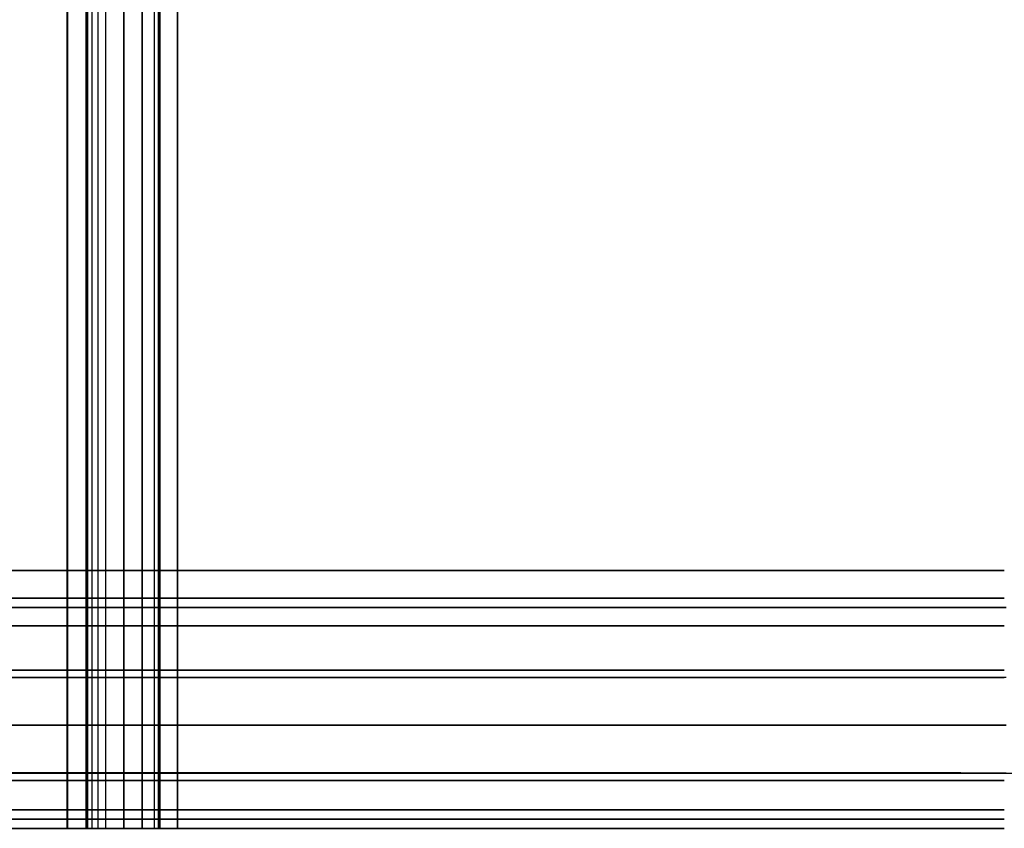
# Model space of a CAD drawing. Header units: millimetres. Extents: x -66 to 114, y 79 to 395.
# Tile 99 of 211: x -27 to 0, y 165 to 187. Entities that reach past the tile are written whole.
import ezdxf

# ---------------------------------------------------------------- set-up
doc = ezdxf.new("R2010")
doc.units = ezdxf.units.MM
doc.layers.add('Layer 01', color=7, linetype='Continuous', true_color=0x000000)

# ---------------------------------------------------------------- blocks, each defined once
blk = doc.blocks.new('Block 01')
at = {"layer": 'Layer 01'}
for p, q in [((-25.474, 164.973, -64.403), (-25.474, 317.473, -64.403)), ((-23.951, 317.473, -63.477), (-23.951, 164.973, -63.477)), ((-22.974, 164.973, 63.946), (-22.974, 317.473, 63.946)), ((-22.974, 164.973, -64.046), (-22.974, 317.473, -64.046)), ((-2.662, 166.473, -61.294), (-2.662, 166.473, -60.193)), ((-2.662, 166.473, 60.159), (-2.662, 166.473, 61.194)), ((-24.983, 164.973, 63.896), (-22.974, 164.973, 63.896)), ((-24.983, 164.973, -63.996), (-22.974, 164.973, -63.996)), ((-23.998, 164.973, 63.375), (-23.998, 164.973, 64.376)), ((-23.998, 164.973, -64.476), (-23.998, 164.973, -63.475)), ((-15.927, 164.973, 64.698), (-15.926, 164.973, 64.698)), ((-0.052, 164.973, 64.95), (-0.052, 164.973, 64.95))]:
    blk.add_line(p, q, dxfattribs=at)
at = {"layer": 'Layer 01', "extrusion": (3.83678e-18, -1, -6.64277e-34)}
blk.add_arc((-0.05, -0.05, -171.973), 61.5, 90, 270, dxfattribs=at)
at = {"layer": 'Layer 01', "extrusion": (-3.83678e-18, 1, -1.11511e-34)}
blk.add_arc((0.05, -0.05, 171.973), 61, 270, 90, dxfattribs=at)
at = {"layer": 'Layer 01', "extrusion": (6.93889e-18, -1, 0)}
for centre in [(-0.05, -0.05, -171.223), (-0.05, -0.05, -167.773)]:
    blk.add_arc(centre, 61.5, 90, 270, dxfattribs=at)
at = {"layer": 'Layer 01', "extrusion": (0, 1, 0)}
for centre, radius, end in [((0.05, -0.05, 170.973), 61, 90), ((0, 0, 170.973), 60.218, 90), ((0.05, -0.05, 170.473), 61.5, 90), ((0.05, -0.05, 169.073), 60.2, 30.35507), ((0, 0, 167.773), 60.218, 90), ((0.05, -0.05, 166.273), 61.5, 90), ((0.05, -0.05, 166.473), 61.3, 90), ((0.05, -0.05, 166.473), 61.3, 90), ((0.05, -0.05, 165.223), 61.5, 90)]:
    blk.add_arc(centre, radius, 270, end, dxfattribs=at)
at = {"layer": 'Layer 01', "extrusion": (3.83678e-18, -1, -4.13415e-34)}
blk.add_arc((-0.05, -0.05, -169.273), 61.5, 90, 270, dxfattribs=at)
at = {"layer": 'Layer 01', "extrusion": (0, -1, 0)}
for centre, radius, start, end in [((-0.05, -0.05, -169.073), 61.3, 90, 270), ((-0.05, -0.05, -169.073), 60.2, 209.82246, 270), ((0, 0, -169.073), 60.218, 90, 149.71002), ((-0.05, -0.05, -164.973), 61.5, 90, 270), ((-0.05, -435.051, -164.973), 500.001, 92.9171, 93.26233), ((-0.124, 433.591, -164.973), 498.639, 266.88245, 267.08299), ((-0.073, 434.45, -164.973), 499.5, 267.08212, 267.42705), ((-0.05, -435.05, -164.973), 500, 92.57346, 92.9171), ((-0.05, -435.05, -164.973), 500, 90, 92.57346)]:
    blk.add_arc(centre, radius, start, end, dxfattribs=at)
at = {"layer": 'Layer 01', "extrusion": (1.16489e-31, -1, 1.16489e-31)}
blk.add_arc((-0.05, -0.05, -166.473), 60.2, 149.64493, 300.35507, dxfattribs=at)
at = {"layer": 'Layer 01', "extrusion": (-7.19775e-18, -1, -9.39758e-16)}
blk.add_arc((0, 0, -166.473), 60.218, 90, 149.71002, dxfattribs=at)
at = {"layer": 'Layer 01', "extrusion": (3.83678e-18, -1, 6.10382e-35)}
blk.add_arc((-0.05, -0.05, -165.473), 61.5, 90, 270, dxfattribs=at)
at = {"layer": 'Layer 01', "extrusion": (-3.83678e-18, 1, 3.51682e-34)}
blk.add_arc((0.05, -0.05, 164.973), 62, 270, 90, dxfattribs=at)
at = {"layer": 'Layer 01', "extrusion": (-1.55835e-16, -1, 2.88648e-15)}
blk.add_arc((-0.101, -434.051, -164.973), 499, 92.91756, 93.26301, dxfattribs=at)
at = {"layer": 'Layer 01', "extrusion": (-8.87873e-17, 1, 1.89767e-15)}
blk.add_arc((25.474, 63.803, 164.973), 0.5, 87.0824, 87.56, dxfattribs=at)
at = {"layer": 'Layer 01', "extrusion": (8.93968e-23, 1, -9.80603e-23)}
blk.add_arc((25.474, -63.903, 164.973), 0.5, 182.3749, 272.9173, dxfattribs=at)
at = {"layer": 'Layer 01', "extrusion": (-3.83678e-18, 1, 1.80163e-16)}
blk.add_arc((25.474, 63.803, 164.973), 0.5, 87.56, 90, dxfattribs=at)
at = {"layer": 'Layer 01', "extrusion": (3.88988e-18, 1, 4.05132e-18)}
blk.add_arc((25.474, 63.803, 164.973), 0.5, 90, 177.6707, dxfattribs=at)
at = {"layer": 'Layer 01', "extrusion": (-4.09102e-16, 1, 8.53134e-15)}
blk.add_arc((0.05, -435.05, 164.973), 499, 87.19718, 87.31202, dxfattribs=at)
at = {"layer": 'Layer 01', "extrusion": (3.32714e-29, 1, -3.15004e-29)}
blk.add_arc((22.474, 63.946, 164.973), 0.5, 359.9069, 86.9607, dxfattribs=at)
at = {"layer": 'Layer 01', "extrusion": (-1.8726e-19, 1, -1.78737e-19)}
blk.add_arc((22.474, -64.046, 164.973), 0.5, 272.573, 0.095, dxfattribs=at)
at = {"layer": 'Layer 01', "extrusion": (-9.79128e-17, -1, 1.99759e-15)}
blk.add_arc((-22.474, 63.946, -164.973), 0.5, 92.573, 93.0393, dxfattribs=at)
at = {"layer": 'Layer 01', "extrusion": (-8.92753e-18, 1, 3.97534e-16)}
blk.add_arc((0.05, -435.05, 164.973), 500, 87.42702, 90, dxfattribs=at)
at = {"layer": 'Layer 01'}
for points, degree in [([(-25.5, 317.473, 64.302), (-25.5, 241.223, 64.302), (-25.5, 164.973, 64.302)], 2), ([(-25.5, 317.473, -64.402), (-25.5, 241.223, -64.402), (-25.5, 164.973, -64.402)], 2), ([(-25.474, 164.973, 64.303), (-25.474, 241.223, 64.303), (-25.474, 317.473, 64.303)], 2), ([(-24.974, 317.473, -63.923), (-24.974, 241.223, -63.923), (-24.974, 164.973, -63.923)], 2), ([(-24.974, 164.973, 63.823), (-24.974, 241.223, 63.823), (-24.974, 317.473, 63.823)], 2), ([(-24.927, 164.973, 63.64), (-24.927, 241.223, 63.64), (-24.927, 317.473, 63.64)], 2), ([(-24.927, 164.973, -63.74), (-24.927, 241.223, -63.74), (-24.927, 317.473, -63.74)], 2), ([(-24.811, 164.973, 63.482), (-24.811, 241.223, 63.482), (-24.811, 317.473, 63.482)], 2), ([(-24.811, 164.973, -63.582), (-24.811, 241.223, -63.582), (-24.811, 317.473, -63.582)], 2), ([(-24.644, 164.973, 63.382), (-24.644, 241.223, 63.382), (-24.644, 317.473, 63.382)], 2), ([(-24.644, 164.973, -63.482), (-24.644, 241.223, -63.482), (-24.644, 317.473, -63.482)], 2), ([(-24.451, 317.473, 63.353), (-24.451, 241.223, 63.353), (-24.451, 164.973, 63.353)], 2), ([(-24.451, 317.473, -63.453), (-24.451, 241.223, -63.453), (-24.451, 164.973, -63.453)], 2), ([(-23.951, 164.973, 63.377), (-23.951, 241.223, 63.377), (-23.951, 317.473, 63.377)], 2), ([(-23.452, 164.973, 63.401), (-23.452, 241.223, 63.401), (-23.452, 317.473, 63.401)], 2), ([(-23.452, 317.473, -63.501), (-23.452, 241.223, -63.501), (-23.452, 164.973, -63.501)], 2), ([(-23.114, 164.973, 63.556), (-23.114, 241.223, 63.556), (-23.114, 317.473, 63.556)], 2), ([(-23.114, 164.973, -63.656), (-23.114, 241.223, -63.656), (-23.114, 317.473, -63.656)], 2), ([(-23.01, 164.973, 63.713), (-23.01, 241.223, 63.713), (-23.01, 317.473, 63.713)], 2), ([(-22.974, 317.473, 63.946), (-22.974, 241.223, 63.946), (-22.974, 164.973, 63.946)], 2), ([(-22.974, 164.973, -64.046), (-22.974, 241.223, -64.046), (-22.974, 317.473, -64.046)], 2), ([(-22.973, 317.473, 63.912), (-22.973, 241.223, 63.912), (-22.973, 164.973, 63.912)], 2), ([(-22.973, 317.473, -64.012), (-22.973, 241.223, -64.012), (-22.973, 164.973, -64.012)], 2), ([(-22.973, 164.973, 63.929), (-22.973, 241.223, 63.929), (-22.973, 317.473, 63.929)], 2), ([(-22.973, 164.973, -64.029), (-22.973, 241.223, -64.029), (-22.973, 317.473, -64.029)], 2), ([(-22.496, 317.473, 64.446), (-22.496, 241.223, 64.446), (-22.496, 164.973, 64.446)], 2), ([(-22.496, 164.973, -64.546), (-22.496, 241.223, -64.546), (-22.496, 317.473, -64.546)], 2), ([(-24.451, 164.973, -63.453), (-23.951, 164.973, -63.477), (-23.452, 164.973, -63.501)], 2), ([(-22.974, 164.973, 63.946), (-22.973, 164.973, 63.934), (-22.973, 164.973, 63.923), (-22.973, 164.973, 63.912)], 3), ([(-22.973, 164.973, -64.012), (-22.973, 164.973, -64.023), (-22.973, 164.973, -64.034), (-22.974, 164.973, -64.046)], 3)]:
    blk.add_open_spline(points, degree=degree, dxfattribs=at)
for points, knots in [([(-51.997, 169.073, 30.373), (-52.659, 169.073, 29.239), (-53.285, 169.073, 28.082), (-54.17, 169.073, 26.31), (-54.456, 169.073, 25.713), (-55.009, 169.073, 24.508), (-55.277, 169.073, 23.898), (-56.557, 169.073, 20.845), (-57.411, 169.073, 18.359), (-58.789, 169.072, 13.302), (-59.313, 169.072, 10.731), (-59.757, 169.072, 7.464), (-59.836, 169.072, 6.808), (-59.971, 169.071, 5.49), (-60.028, 169.071, 4.827), (-60.165, 169.071, 2.843), (-60.213, 169.071, 1.523), (-60.227, 169.07, -2.423), (-60.064, 169.07, -5.039), (-59.565, 169.07, -8.941), (-59.356, 169.069, -10.238), (-58.851, 169.069, -12.824), (-58.555, 169.069, -14.115), (-57.536, 169.068, -17.967), (-56.695, 169.068, -20.463), (-54.702, 169.067, -25.313), (-53.55, 169.067, -27.668), (-51.586, 169.067, -31.094), (-50.892, 169.067, -32.218), (-49.423, 169.067, -34.429), (-48.652, 169.066, -35.509), (-46.252, 169.066, -38.651), (-44.526, 169.066, -40.626), (-40.828, 169.066, -44.341), (-38.856, 169.066, -46.081), (-36.231, 169.066, -48.104), (-35.697, 169.066, -48.501), (-34.621, 169.067, -49.275), (-34.078, 169.067, -49.652), (-32.434, 169.067, -50.754), (-31.318, 169.067, -51.45), (-27.912, 169.067, -53.423), (-25.564, 169.067, -54.586), (-21.924, 169.068, -56.1), (-20.692, 169.068, -56.567), (-18.186, 169.068, -57.421), (-16.911, 169.068, -57.81), (-13.084, 169.069, -58.839), (-10.51, 169.069, -59.352), (-5.314, 169.07, -60.04), (-2.694, 169.07, -60.216), (-0.05, 169.071, -60.218)], [-126.43824, -126.43824, -126.43824, -126.43824, -122.487045, -122.487045, -120.511447, -120.511447, -118.53585, -118.53585, -110.63346, -110.63346, -102.73107, -102.73107, -100.755472, -100.755472, -98.779875, -98.779875, -94.82868, -94.82868, -86.92629, -86.92629, -82.975095, -82.975095, -79.0239, -79.0239, -71.12151, -71.12151, -63.21912, -63.21912, -59.267925, -59.267925, -55.31673, -55.31673, -47.41434, -47.41434, -39.51195, -39.51195, -37.536352, -37.536352, -35.560755, -35.560755, -31.60956, -31.60956, -23.70717, -23.70717, -19.755975, -19.755975, -15.80478, -15.80478, -7.90239, -7.90239, 0, 0, 0, 0]), ([(0, 166.476, -60.218), (-2.632, 166.476, -60.218), (-5.248, 166.477, -60.046), (-9.151, 166.477, -59.533), (-10.448, 166.477, -59.319), (-12.388, 166.478, -58.934), (-13.034, 166.478, -58.794), (-14.324, 166.478, -58.493), (-14.969, 166.478, -58.332), (-18.176, 166.478, -57.471), (-20.668, 166.479, -56.621), (-25.513, 166.479, -54.609), (-27.865, 166.48, -53.448), (-31.287, 166.48, -51.469), (-32.409, 166.48, -50.77), (-34.618, 166.48, -49.291), (-35.693, 166.48, -48.517), (-38.827, 166.48, -46.105), (-40.796, 166.48, -44.371), (-44.499, 166.48, -40.656), (-46.233, 166.48, -38.675), (-48.247, 166.48, -36.039), (-48.643, 166.48, -35.504), (-49.412, 166.48, -34.425), (-49.787, 166.48, -33.881), (-50.882, 166.48, -32.232), (-51.574, 166.48, -31.113), (-53.534, 166.48, -27.699), (-54.688, 166.479, -25.344), (-56.189, 166.479, -21.695), (-56.651, 166.479, -20.459), (-57.285, 166.478, -18.575), (-57.487, 166.478, -17.941), (-57.868, 166.478, -16.67), (-58.048, 166.478, -16.033), (-58.892, 166.478, -12.84), (-59.395, 166.477, -10.263), (-60.062, 166.477, -5.062), (-60.227, 166.476, -2.438), (-60.213, 166.476, 1.532), (-60.164, 166.476, 2.864), (-59.981, 166.475, 5.503), (-59.846, 166.475, 6.814), (-59.314, 166.475, 10.719), (-58.792, 166.474, 13.288), (-57.757, 166.474, 17.09), (-57.37, 166.474, 18.349), (-56.509, 166.474, 20.849), (-56.034, 166.474, 22.094), (-54.496, 166.473, 25.757), (-53.32, 166.473, 28.109), (-51.997, 166.473, 30.373)], [-126.488309, -126.488309, -126.488309, -126.488309, -118.58279, -118.58279, -114.63003, -114.63003, -112.65365, -112.65365, -110.67727, -110.67727, -102.771751, -102.771751, -94.866232, -94.866232, -90.913472, -90.913472, -86.960712, -86.960712, -79.055193, -79.055193, -71.149674, -71.149674, -69.173294, -69.173294, -67.196914, -67.196914, -63.244154, -63.244154, -55.338635, -55.338635, -51.385875, -51.385875, -49.409496, -49.409496, -47.433116, -47.433116, -39.527597, -39.527597, -31.622077, -31.622077, -27.669318, -27.669318, -23.716558, -23.716558, -15.811039, -15.811039, -11.858279, -11.858279, -7.905519, -7.905519, 0, 0, 0, 0]), ([(-24.451, 164.973, 63.353), (-24.583, 164.973, 63.347), (-24.707, 164.973, 63.391), (-24.829, 164.973, 63.498), (-24.862, 164.973, 63.533), (-24.89, 164.973, 63.572), (-24.907, 164.973, 63.599), (-24.913, 164.973, 63.611), (-24.954, 164.973, 63.693), (-24.972, 164.973, 63.758), (-24.974, 164.973, 63.823)], [0, 0, 0, 0, 0.3959189, 0.3959189, 0.4948987, 0.5443885, 0.5443885, 0.5938784, 0.5938784, 0.7918379, 0.7918379, 0.7918379, 0.7918379]), ([(-24.974, 164.973, -63.923), (-24.973, 164.973, -63.891), (-24.966, 164.973, -63.842), (-24.95, 164.973, -63.793), (-24.937, 164.973, -63.761), (-24.929, 164.973, -63.743), (-24.893, 164.973, -63.67), (-24.854, 164.973, -63.62), (-24.707, 164.973, -63.492), (-24.583, 164.973, -63.447), (-24.451, 164.973, -63.453)], [0, 0, 0, 0, 0.0990074, 0.1485111, 0.1485111, 0.1980148, 0.1980148, 0.3960297, 0.3960297, 0.7920594, 0.7920594, 0.7920594, 0.7920594]), ([(-22.973, 164.973, 63.912), (-22.973, 164.973, 63.875), (-22.977, 164.973, 63.84), (-22.989, 164.973, 63.774), (-22.998, 164.973, 63.741), (-23.034, 164.973, 63.656), (-23.068, 164.973, 63.605), (-23.207, 164.973, 63.459), (-23.319, 164.973, 63.407), (-23.452, 164.973, 63.401)], [0, 0, 0, 0, 0.098106, 0.098106, 0.1962119, 0.1962119, 0.3924239, 0.3924239, 0.7848477, 0.7848477, 0.7848477, 0.7848477]), ([(-23.452, 164.973, -63.501), (-23.319, 164.973, -63.507), (-23.208, 164.973, -63.558), (-23.02, 164.973, -63.755), (-22.973, 164.973, -63.873), (-22.973, 164.973, -64.012)], [0, 0, 0, 0, 0.3964823, 0.3964823, 0.7929647, 0.7929647, 0.7929647, 0.7929647])]:
    blk.add_open_spline(points, degree=3, knots=knots, dxfattribs=at)

msp = doc.modelspace()

# ---------------------------------------------------------------- block references
at = {"layer": 'Layer 01'}
msp.add_blockref('Block 01', (0, 0), dxfattribs=at)

doc.saveas('drawing.dxf')
